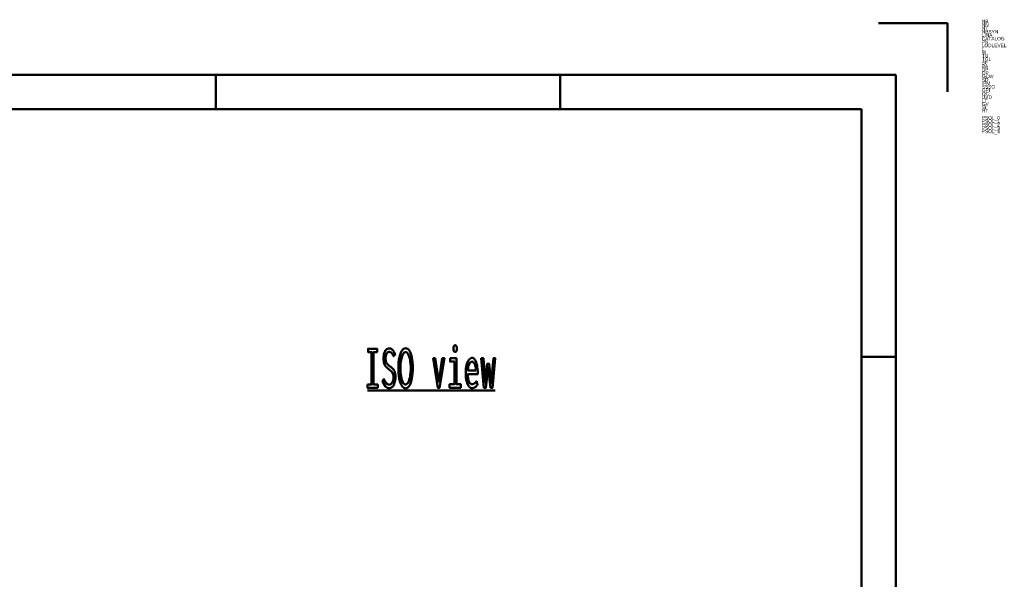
# Model space of a CAD drawing. Header units: millimetres. Extents: x 0 to 428, y 0 to 298.
# Tile 45 of 45: x 285 to 428, y 216 to 298. Entities that reach past the tile are written whole.
import ezdxf

# ---------------------------------------------------------------- set-up
doc = ezdxf.new("R2010")
doc.units = ezdxf.units.MM
doc.layers.add('am_0', color=7, linetype='Continuous', lineweight=50)
doc.layers.add('am_6', color=2, linetype='Continuous', lineweight=35)

# ---------------------------------------------------------------- blocks, each defined once
blk = doc.blocks.new('1_Drawing_frame_0_in_FDFneo150180C2225N1N4N_300Op0__1203')
at = {"layer": 'am_0'}
for p, q in [((410, 297), (420, 297)), ((420, 287), (420, 297)), ((7.5, 289.5), (412.5, 289.5)), ((313.75, 284.5), (313.75, 289.5)), ((363.75, 284.5), (363.75, 289.5)), ((412.5, 289.5), (412.5, 7.5)), ((20, 284.5), (407.5, 284.5)), ((407.5, 284.5), (407.5, 12.5)), ((412.5, 248.5), (407.5, 248.5))]:
    blk.add_line(p, q, dxfattribs=at)
at = {"layer": 'am_6', "flags": 8}
blk.add_attdef('ExcludeFromBOM', (425, 296.5), '', height=0.5, dxfattribs=at)
blk = doc.blocks.new('67_isotitle__1_in_FDFneo150180C2225N1N4N_300Op0__1203')
at = {"layer": 'am_0'}
blk.add_line((335.77, 243.6), (354.33, 243.6), dxfattribs=at)
for points in [[(335.77, 244.46), (336.37, 244.46), (336.37, 249.19), (335.85, 249.19), (335.85, 249.66), (337.17, 249.66), (337.17, 249.19), (336.66, 249.19), (336.66, 244.46), (337.26, 244.46), (337.26, 244), (335.77, 244), (335.77, 244.46)], [(338.16, 245.25), (338.16, 245.25), (338.23, 245.1), (338.34, 244.9), (338.34, 244.9), (338.45, 244.74), (338.52, 244.65), (338.52, 244.65), (338.59, 244.58), (338.7, 244.5), (338.7, 244.5), (338.82, 244.45), (338.9, 244.44), (338.9, 244.44), (338.96, 244.45), (339.06, 244.48), (339.06, 244.48), (339.15, 244.53), (339.21, 244.57), (339.21, 244.57), (339.27, 244.63), (339.35, 244.73), (339.35, 244.73), (339.42, 244.85), (339.47, 244.94), (339.47, 244.94), (339.5, 245.03), (339.54, 245.19), (339.54, 245.19), (339.56, 245.37), (339.56, 245.49), (339.56, 245.49), (339.56, 245.61), (339.54, 245.78), (339.54, 245.78), (339.5, 245.93), (339.47, 246.02), (339.47, 246.02), (339.43, 246.1), (339.37, 246.21), (339.37, 246.21), (339.3, 246.31), (339.25, 246.37), (339.25, 246.37), (339.19, 246.42), (339.09, 246.51), (339.09, 246.51), (338.98, 246.6), (338.9, 246.66), (338.74, 246.78), (338.74, 246.78), (338.67, 246.84), (338.57, 246.93), (338.57, 246.93), (338.48, 247.02), (338.43, 247.08), (338.43, 247.08), (338.38, 247.15), (338.31, 247.27), (338.31, 247.27), (338.24, 247.42), (338.2, 247.53), (338.2, 247.53), (338.17, 247.65), (338.13, 247.86), (338.13, 247.86), (338.11, 248.09), (338.11, 248.26), (338.11, 248.26), (338.11, 248.42), (338.13, 248.66), (338.13, 248.66), (338.17, 248.88), (338.2, 249.01), (338.2, 249.01), (338.25, 249.14), (338.32, 249.31), (338.32, 249.31), (338.41, 249.45), (338.48, 249.53), (338.48, 249.53), (338.56, 249.6), (338.69, 249.67), (338.69, 249.67), (338.83, 249.71), (338.93, 249.72), (338.93, 249.72), (339, 249.72), (339.11, 249.7), (339.11, 249.7), (339.21, 249.66), (339.27, 249.63), (339.27, 249.63), (339.32, 249.58), (339.4, 249.51), (339.4, 249.51), (339.48, 249.43), (339.53, 249.36), (339.53, 249.36), (339.57, 249.29), (339.65, 249.17), (339.65, 249.17), (339.72, 249.03), (339.78, 248.93), (339.58, 248.58), (339.58, 248.58), (339.52, 248.7), (339.43, 248.86), (339.43, 248.86), (339.34, 248.98), (339.27, 249.05), (339.27, 249.05), (339.19, 249.1), (339.09, 249.16), (339.09, 249.16), (338.98, 249.2), (338.91, 249.2), (338.91, 249.2), (338.85, 249.2), (338.77, 249.17), (338.77, 249.17), (338.7, 249.13), (338.65, 249.08), (338.65, 249.08), (338.6, 249.03), (338.55, 248.94), (338.55, 248.94), (338.5, 248.83), (338.47, 248.75), (338.47, 248.75), (338.45, 248.66), (338.42, 248.52), (338.42, 248.52), (338.41, 248.37), (338.41, 248.26), (338.41, 248.26), (338.41, 248.13), (338.43, 247.96), (338.43, 247.96), (338.46, 247.81), (338.49, 247.72), (338.49, 247.72), (338.53, 247.63), (338.59, 247.52), (338.59, 247.52), (338.66, 247.43), (338.71, 247.38), (338.71, 247.38), (338.77, 247.32), (338.87, 247.24), (338.87, 247.24), (338.98, 247.15), (339.07, 247.09), (339.07, 247.09), (339.16, 247.02), (339.29, 246.91), (339.29, 246.91), (339.41, 246.81), (339.47, 246.75), (339.47, 246.75), (339.53, 246.68), (339.61, 246.56), (339.61, 246.56), (339.69, 246.42), (339.73, 246.31), (339.73, 246.31), (339.77, 246.19), (339.81, 245.98), (339.81, 245.98), (339.83, 245.75), (339.84, 245.58), (339.84, 245.58), (339.83, 245.39), (339.81, 245.14), (339.81, 245.14), (339.76, 244.89), (339.72, 244.74), (339.72, 244.74), (339.67, 244.59), (339.58, 244.4), (339.58, 244.4), (339.48, 244.23), (339.4, 244.14), (339.4, 244.14), (339.31, 244.06), (339.18, 243.97), (339.18, 243.97), (339.03, 243.93), (338.92, 243.92), (338.92, 243.92), (338.71, 243.96), (338.41, 244.17), (338.41, 244.17), (338.13, 244.55), (337.97, 244.91), (338.16, 245.25)], [(341.31, 243.91), (341.31, 243.91), (341.18, 243.93), (341, 244.01), (341, 244.01), (340.83, 244.17), (340.74, 244.32), (340.74, 244.32), (340.65, 244.49), (340.53, 244.79), (340.53, 244.79), (340.44, 245.13), (340.39, 245.39), (340.39, 245.39), (340.35, 245.67), (340.3, 246.1), (340.3, 246.1), (340.28, 246.56), (340.27, 246.88), (340.27, 246.88), (340.28, 247.22), (340.3, 247.68), (340.3, 247.68), (340.35, 248.11), (340.4, 248.38), (340.4, 248.38), (340.45, 248.63), (340.55, 248.95), (340.55, 248.95), (340.66, 249.22), (340.75, 249.38), (340.75, 249.38), (340.85, 249.51), (341.01, 249.64), (341.01, 249.64), (341.18, 249.72), (341.31, 249.73), (341.31, 249.73), (341.44, 249.72), (341.61, 249.64), (341.61, 249.64), (341.77, 249.51), (341.87, 249.38), (341.87, 249.38), (341.96, 249.22), (342.07, 248.95), (342.07, 248.95), (342.17, 248.62), (342.23, 248.38), (342.23, 248.38), (342.27, 248.11), (342.32, 247.68), (342.32, 247.68), (342.34, 247.21), (342.35, 246.87), (342.35, 246.87), (342.34, 246.55), (342.32, 246.09), (342.32, 246.09), (342.28, 245.66), (342.23, 245.38), (342.23, 245.38), (342.18, 245.13), (342.09, 244.78), (342.09, 244.78), (341.98, 244.48), (341.89, 244.31), (341.89, 244.31), (341.79, 244.17), (341.63, 244.01), (341.63, 244.01), (341.45, 243.93), (341.31, 243.91)], [(341.3, 244.48), (341.3, 244.48), (341.39, 244.49), (341.51, 244.56), (341.51, 244.56), (341.62, 244.68), (341.69, 244.79), (341.69, 244.79), (341.76, 244.93), (341.84, 245.17), (341.84, 245.17), (341.92, 245.45), (341.96, 245.65), (341.96, 245.65), (341.99, 245.87), (342.03, 246.22), (342.03, 246.22), (342.05, 246.59), (342.06, 246.84), (342.06, 246.84), (342.05, 247.1), (342.03, 247.48), (342.03, 247.48), (341.99, 247.82), (341.96, 248.04), (341.96, 248.04), (341.91, 248.25), (341.84, 248.52), (341.84, 248.52), (341.75, 248.74), (341.69, 248.87), (341.69, 248.87), (341.62, 248.98), (341.51, 249.1), (341.51, 249.1), (341.39, 249.16), (341.32, 249.17), (341.32, 249.17), (341.24, 249.16), (341.12, 249.1), (341.12, 249.1), (341.01, 248.98), (340.94, 248.88), (340.94, 248.88), (340.88, 248.75), (340.79, 248.52), (340.79, 248.52), (340.71, 248.25), (340.67, 248.04), (340.67, 248.04), (340.63, 247.82), (340.59, 247.47), (340.59, 247.47), (340.57, 247.09), (340.57, 246.82), (340.57, 246.82), (340.57, 246.57), (340.59, 246.21), (340.59, 246.21), (340.62, 245.87), (340.66, 245.65), (340.66, 245.65), (340.7, 245.44), (340.77, 245.17), (340.77, 245.17), (340.85, 244.93), (340.91, 244.79), (340.91, 244.79), (340.98, 244.68), (341.09, 244.56), (341.09, 244.56), (341.21, 244.49), (341.3, 244.48)], [(348.51, 249.2), (348.51, 249.2), (348.46, 249.21), (348.4, 249.23), (348.4, 249.23), (348.35, 249.27), (348.33, 249.31), (348.33, 249.31), (348.31, 249.36), (348.29, 249.46), (348.29, 249.46), (348.27, 249.59), (348.27, 249.69), (348.27, 249.69), (348.27, 249.78), (348.29, 249.91), (348.29, 249.91), (348.31, 250.01), (348.33, 250.06), (348.33, 250.06), (348.35, 250.1), (348.4, 250.14), (348.4, 250.14), (348.46, 250.17), (348.51, 250.17), (348.51, 250.17), (348.56, 250.17), (348.62, 250.14), (348.62, 250.14), (348.67, 250.1), (348.7, 250.06), (348.7, 250.06), (348.72, 250.01), (348.74, 249.91), (348.74, 249.91), (348.75, 249.79), (348.75, 249.69), (348.75, 249.69), (348.75, 249.59), (348.74, 249.46), (348.74, 249.46), (348.72, 249.36), (348.7, 249.31), (348.7, 249.31), (348.67, 249.27), (348.62, 249.23), (348.62, 249.23), (348.56, 249.21), (348.51, 249.2)], [(345.29, 248.29), (345.6, 248.29), (346.12, 244.87), (346.63, 248.29), (346.94, 248.29), (346.25, 244), (345.99, 244), (345.29, 248.29)], [(347.76, 248.29), (348.68, 248.29), (348.68, 244.51), (349.33, 244.51), (349.33, 244), (347.69, 244), (347.69, 244.51), (348.4, 244.51), (348.4, 247.81), (347.76, 247.81), (347.76, 248.29)], [(350.95, 243.94), (350.95, 243.94), (350.86, 243.95), (350.74, 243.99), (350.74, 243.99), (350.61, 244.08), (350.53, 244.17), (350.53, 244.17), (350.45, 244.27), (350.34, 244.46), (350.34, 244.46), (350.24, 244.71), (350.18, 244.9), (350.18, 244.9), (350.13, 245.11), (350.07, 245.47), (350.07, 245.47), (350.05, 245.88), (350.04, 246.18), (350.04, 246.18), (350.04, 246.41), (350.07, 246.75), (350.07, 246.75), (350.12, 247.07), (350.16, 247.27), (350.16, 247.27), (350.22, 247.46), (350.31, 247.72), (350.31, 247.72), (350.42, 247.93), (350.5, 248.06), (350.5, 248.06), (350.58, 248.16), (350.72, 248.27), (350.72, 248.27), (350.86, 248.33), (350.95, 248.34), (350.95, 248.34), (351.05, 248.33), (351.18, 248.28), (351.18, 248.28), (351.31, 248.17), (351.38, 248.07), (351.38, 248.07), (351.45, 247.95), (351.55, 247.73), (351.55, 247.73), (351.63, 247.47), (351.68, 247.26), (351.68, 247.26), (351.72, 247.04), (351.76, 246.68), (351.76, 246.68), (351.78, 246.27), (351.78, 245.98), (350.35, 245.98), (350.35, 245.98), (350.35, 245.71), (350.38, 245.35), (350.38, 245.35), (350.44, 245.05), (350.5, 244.89), (350.5, 244.89), (350.57, 244.75), (350.69, 244.61), (350.69, 244.61), (350.84, 244.53), (350.95, 244.51), (350.95, 244.51), (351.04, 244.52), (351.16, 244.55), (351.16, 244.55), (351.27, 244.59), (351.33, 244.64), (351.33, 244.64), (351.39, 244.69), (351.48, 244.78), (351.48, 244.78), (351.55, 244.87), (351.6, 244.94), (351.76, 244.47), (351.76, 244.47), (351.7, 244.38), (351.61, 244.26), (351.61, 244.26), (351.5, 244.15), (351.42, 244.09), (351.42, 244.09), (351.34, 244.03), (351.2, 243.98), (351.2, 243.98), (351.05, 243.94), (350.95, 243.94)], [(351.51, 246.52), (351.51, 246.52), (351.51, 246.67), (351.49, 246.88), (351.49, 246.88), (351.46, 247.07), (351.43, 247.19), (351.43, 247.19), (351.4, 247.3), (351.35, 247.44), (351.35, 247.44), (351.28, 247.56), (351.23, 247.63), (351.23, 247.63), (351.18, 247.69), (351.1, 247.75), (351.1, 247.75), (351.01, 247.78), (350.95, 247.79), (350.95, 247.79), (350.89, 247.78), (350.8, 247.75), (350.8, 247.75), (350.71, 247.69), (350.66, 247.63), (350.66, 247.63), (350.61, 247.56), (350.54, 247.44), (350.54, 247.44), (350.48, 247.3), (350.45, 247.19), (350.45, 247.19), (350.42, 247.07), (350.38, 246.88), (350.38, 246.88), (350.36, 246.67), (350.35, 246.52), (351.51, 246.52)], [(352.3, 248.29), (352.6, 248.29), (352.87, 244.79), (353.18, 247.49), (353.44, 247.49), (353.75, 244.73), (354.06, 248.29), (354.33, 248.29), (353.95, 244), (353.65, 244), (353.31, 246.95), (352.98, 244), (352.68, 244), (352.3, 248.29)]]:
    blk.add_lwpolyline(points, dxfattribs=at)
at = {"layer": 'am_6', "flags": 8}
blk.add_attdef('ExcludeFromBOM', (359.33, 249.67), '', height=0.5, dxfattribs=at)

msp = doc.modelspace()

# ---------------------------------------------------------------- block references
for name in ['1_Drawing_frame_0_in_FDFneo150180C2225N1N4N_300Op0__1203', '67_isotitle__1_in_FDFneo150180C2225N1N4N_300Op0__1203']:
    msp.add_blockref(name, (0, 0))

# ---------------------------------------------------------------- texts
at = {"layer": 'am_6'}
for tag, p, s, flags in [('NB', (425, 297), 'FDFneo150180C2225N1N4N(300Op0)', 8), ('NN', (425, 296.5), 'FDF neo', 8), ('NT', (425, 296), '', 8), ('CATALOG', (425, 294.5), 'Light + Air', 8), ('NBSYN', (425, 295.5), 'FDFneo$L.$W.$TG.$TG1.$BA.$DP.$OP.$GCW.$SD.$IPM.$SSSO.$GPI1.($LODLEVEL.$OC.$RT.)', 8), ('LINA', (425, 295), 'FDFneo150180C2225N1N4N', 8), ('PN', (425, 294), 'FDF neo', 8), ('LODLEVEL', (425, 293.5), '300', 8), ('L', (425, 293), '150', 8), ('W', (425, 292.5), '180', 8), ('TG', (425, 292), 'clear', 8), ('TG1', (425, 291.5), '2 layer heat insulation glazing clear', 8), ('SF', (425, 291), 'included', 8), ('BA', (425, 290.5), 'Thermal brokeb steel upstand, vertical 50 cm', 8), ('DP', (425, 290), 'NSHEV (natural smoke heat exhaust ventilation)', 8), ('SD', (425, 288.5), 'No', 8), ('OP', (425, 289.5), '24/48 V OPEN/CLOSE including ventilation function', 8), ('GCW', (425, 289), 'No', 8), ('SSSO', (425, 287.5), 'No', 8), ('GPI', (425, 287), 'No', 8), ('IPM', (425, 288), 'No', 8), ('OC', (425, 286.5), 'Open', 8), ('UVD', (425, 286), '1.1', 8), ('LT', (425, 285.5), '79', 8), ('SI', (425, 284.5), '39', 8), ('GV', (425, 285), '58', 8), ('RT', (425, 284), '0', 8), ('PSOL_0', (425, 283), '{$CADENAS_DATA/23d-libs/kingspan_kla/flatglass_skylight/flatglass_skylight_asmtab.prj},265 {VTYP=3D},{STYP=ASSTAB},{NB=FDFneo150180C2225N1N4N(300Op0)},{LINA=FDFneo150180C2225N1N4N},{NN=FDF neo},{DATE=05.11.2025 13:48:08},{GEOMDATE=29.07.2025 08:29:0', 9), ('PSOL_1', (425, 282.5), 'RSION=},{LINEID=10},{WBVAR=LODLEVEL,L,W,TG,TG1,BA,DP,OP,GCW,SD,IPM,SSSO,GPI,OC,RT},{WBNUMERIC=W,RT}  {NB=FDFneo150180C2225N1N4N(300Op0)},{LINA=FDFneo150180C2225N1N4N},{KT=DUMMY},{IDNR=},{PN=FDF neo},{LODLEVEL=300},{L=150},{W=180},{DRIVE=0},{WX=150,1', 9), ('PSOL_2', (425, 282), "G=C},{TG1=2},{SF=included},{BA=2},{DP=2},{OP=5},{GCW=N},{SD=1},{IPM=N},{SSSO=4},{GPI=No},{OC=Op},{UVD=1.1},{UVDU=calculated by excell tool},{LT=79},{GV=58},{SI=39},{WFX='Y','Yes'},{OPX='5','24/48 V OPEN/CLOSE including ventilation function'},{TSX='2", 9), ('PSOL_3', (425, 281.5), "ayer heat insulation glazing clear','3','3 layer heat insulation glazing clear'},{LX=1500},{XWX=1800},{ANG=9999},{ROT=-15},{IBM=FDFneo150180C2225N1N4N},{EXL=9999.000},{HEI=1381.607},{GPIX='No','No' , '230','230 V'},{SDX='1','No','2','Yes'},{PPATH=pa", 9), ('PSOL_4', (425, 281), "atglass_skylight_asmtpl.prj},{DPX='3', 'Fixed' , '1', 'Natural ventilation', '2'  , 'NSHEV (natural smoke, heat exhaust ventilation)'},{OCX='Op', 'Open', 'Cl', 'Closed'},{RT=0},{GPI1=N}", 9)]:
    msp.add_attdef(tag, p, s, height=0.5, dxfattribs=dict(at, flags=flags))

doc.saveas('drawing.dxf')
